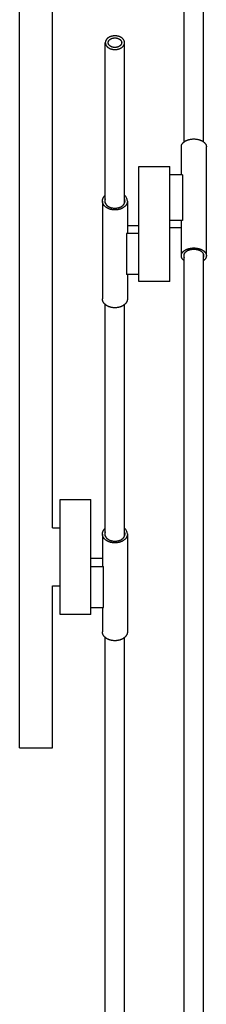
# Model space of a CAD drawing. Extents: x 0 to 2963, y 0 to 5708.
# Tile 2 of 8: x 2783 to 2880, y 837 to 1348. Entities that reach past the tile are written whole.
import ezdxf

# ---------------------------------------------------------------- set-up
doc = ezdxf.new("R2010")
doc.units = 0
doc.header["$MEASUREMENT"] = 0
doc.layers.add('MAKE2D$VISIBLE$LINES', color=178, linetype='CONTINUOUS')

msp = doc.modelspace()

# ---------------------------------------------------------------- linework, layer by layer
at = {"layer": 'MAKE2D$VISIBLE$LINES'}
for p, q in [((2783.35, 970.16), (2783.35, 1530.16)), ((2800.35, 1084.16), (2800.35, 1530.16)), ((2868.85, 1284.41), (2868.85, 1494.89)), ((2878.85, 1284.41), (2878.85, 1494.89)), ((2827.85, 1252.56), (2827.85, 1335.71)), ((2837.85, 1252.56), (2837.85, 1335.71)), ((2867.35, 1267.21), (2867.35, 1281.83)), ((2880.35, 1225.42), (2880.35, 1281.83)), ((2845.35, 1271.61), (2861.35, 1271.61)), ((2845.35, 1262.8), (2845.35, 1271.61)), ((2861.35, 1262.8), (2861.35, 1271.61)), ((2867.87, 1267.21), (2861.35, 1267.21)), ((2867.87, 1267.21), (2867.87, 1243.67)), ((2845.35, 1212.01), (2845.35, 1262.8)), ((2861.35, 1212.01), (2861.35, 1262.8)), ((2826.35, 1253.59), (2826.35, 1202.96)), ((2839.35, 1253.59), (2839.35, 1236.77)), ((2839.35, 1241.02), (2845.35, 1241.02)), ((2867.87, 1243.67), (2861.35, 1243.67)), ((2867.35, 1225.42), (2867.35, 1243.67)), ((2838.83, 1236.77), (2838.83, 1215.63)), ((2845.35, 1236.77), (2838.83, 1236.77)), ((2861.35, 1239.95), (2867.35, 1239.95)), ((2868.85, 246.61), (2868.85, 1226.32)), ((2878.85, 244.95), (2878.85, 1226.32)), ((2845.35, 1215.63), (2838.83, 1215.63)), ((2839.35, 1215.63), (2839.35, 1202.96)), ((2861.35, 1212.01), (2845.35, 1212.01)), ((2827.85, 1079.91), (2827.85, 1200.01)), ((2837.85, 1079.91), (2837.85, 1200.01)), ((2804.35, 1098.96), (2820.35, 1098.96)), ((2804.35, 1090.16), (2804.35, 1098.96)), ((2820.35, 1090.16), (2820.35, 1098.96)), ((2804.35, 1039.36), (2804.35, 1090.16)), ((2820.35, 1039.36), (2820.35, 1090.16)), ((2800.35, 1084.16), (2804.35, 1084.16)), ((2826.35, 1080.95), (2826.35, 1064.12)), ((2839.35, 1080.95), (2839.35, 1030.31)), ((2826.35, 1068.38), (2820.35, 1068.38)), ((2820.35, 1064.12), (2826.87, 1064.12)), ((2826.87, 1042.98), (2826.87, 1064.12)), ((2800.35, 970.16), (2800.35, 1054.16)), ((2800.35, 1054.16), (2804.35, 1054.16)), ((2820.35, 1042.98), (2826.87, 1042.98)), ((2826.35, 1042.98), (2826.35, 1030.31)), ((2820.35, 1039.36), (2804.35, 1039.36)), ((2827.85, 271.46), (2827.85, 1027.37)), ((2837.85, 271.46), (2837.85, 1027.37)), ((2783.35, 970.16), (2800.35, 970.16))]:
    msp.add_line(p, q, dxfattribs=at)
for points in [[(2832.85, 1332.24), (2833.07, 1332.24), (2833.3, 1332.25), (2833.53, 1332.27), (2833.76, 1332.3), (2833.99, 1332.33), (2834.11, 1332.35), (2834.22, 1332.38), (2834.34, 1332.4), (2834.46, 1332.43), (2834.57, 1332.46), (2834.69, 1332.49), (2834.8, 1332.52), (2834.92, 1332.56), (2835.03, 1332.59), (2835.14, 1332.63), (2835.25, 1332.68), (2835.37, 1332.72), (2835.47, 1332.77), (2835.58, 1332.82), (2835.69, 1332.87), (2835.79, 1332.92), (2835.9, 1332.98), (2836, 1333.03), (2836.1, 1333.09), (2836.19, 1333.15), (2836.29, 1333.21), (2836.38, 1333.28), (2836.47, 1333.34), (2836.56, 1333.41), (2836.65, 1333.48), (2836.73, 1333.55), (2836.81, 1333.62), (2836.89, 1333.69), (2836.96, 1333.77), (2837.03, 1333.84), (2837.1, 1333.92), (2837.17, 1334), (2837.23, 1334.08), (2837.29, 1334.16), (2837.34, 1334.24), (2837.4, 1334.32), (2837.45, 1334.4), (2837.5, 1334.48), (2837.54, 1334.56), (2837.58, 1334.64), (2837.62, 1334.73), (2837.65, 1334.81), (2837.69, 1334.89), (2837.71, 1334.98), (2837.74, 1335.06), (2837.76, 1335.14), (2837.78, 1335.22), (2837.8, 1335.3), (2837.81, 1335.39), (2837.83, 1335.47), (2837.84, 1335.55), (2837.84, 1335.63), (2837.85, 1335.71), (2837.85, 1335.79), (2837.85, 1335.86), (2837.84, 1335.94), (2837.84, 1336.02), (2837.83, 1336.1), (2837.81, 1336.19), (2837.8, 1336.27), (2837.78, 1336.35), (2837.76, 1336.43), (2837.74, 1336.51), (2837.71, 1336.6), (2837.69, 1336.68), (2837.65, 1336.76), (2837.62, 1336.85), (2837.58, 1336.93), (2837.54, 1337.01), (2837.5, 1337.09), (2837.45, 1337.17), (2837.4, 1337.25), (2837.34, 1337.34), (2837.29, 1337.42), (2837.23, 1337.49), (2837.17, 1337.57), (2837.1, 1337.65), (2837.03, 1337.73), (2836.96, 1337.8), (2836.89, 1337.88), (2836.81, 1337.95), (2836.73, 1338.02), (2836.65, 1338.09), (2836.56, 1338.16), (2836.47, 1338.23), (2836.38, 1338.29), (2836.29, 1338.36), (2836.19, 1338.42), (2836.1, 1338.48), (2836, 1338.54), (2835.9, 1338.6), (2835.79, 1338.65), (2835.69, 1338.7), (2835.58, 1338.76), (2835.47, 1338.8), (2835.37, 1338.85), (2835.25, 1338.9), (2835.14, 1338.94), (2835.03, 1338.98), (2834.92, 1339.02), (2834.8, 1339.05), (2834.69, 1339.08), (2834.57, 1339.12), (2834.46, 1339.15), (2834.34, 1339.17), (2834.22, 1339.2), (2834.11, 1339.22), (2833.99, 1339.24), (2833.76, 1339.27), (2833.53, 1339.3), (2833.3, 1339.32), (2833.07, 1339.33), (2832.85, 1339.33), (2832.62, 1339.33), (2832.4, 1339.32), (2832.17, 1339.3), (2831.94, 1339.27), (2831.7, 1339.24), (2831.59, 1339.22), (2831.47, 1339.2), (2831.35, 1339.17), (2831.24, 1339.15), (2831.12, 1339.12), (2831.01, 1339.08), (2830.89, 1339.05), (2830.78, 1339.02), (2830.66, 1338.98), (2830.55, 1338.94), (2830.44, 1338.9), (2830.33, 1338.85), (2830.22, 1338.8), (2830.11, 1338.76), (2830, 1338.7), (2829.9, 1338.65), (2829.8, 1338.6), (2829.7, 1338.54), (2829.6, 1338.48), (2829.5, 1338.42), (2829.4, 1338.36), (2829.31, 1338.29), (2829.22, 1338.23), (2829.13, 1338.16), (2829.05, 1338.09), (2828.96, 1338.02), (2828.88, 1337.95), (2828.81, 1337.88), (2828.73, 1337.8), (2828.66, 1337.73), (2828.59, 1337.65), (2828.53, 1337.57), (2828.46, 1337.49), (2828.41, 1337.42), (2828.35, 1337.34), (2828.3, 1337.25), (2828.24, 1337.17), (2828.2, 1337.09), (2828.15, 1337.01), (2828.11, 1336.93), (2828.07, 1336.85), (2828.04, 1336.76), (2828.01, 1336.68), (2827.98, 1336.6), (2827.95, 1336.51), (2827.93, 1336.43), (2827.91, 1336.35), (2827.89, 1336.27), (2827.88, 1336.19), (2827.87, 1336.1), (2827.86, 1336.02), (2827.85, 1335.94), (2827.85, 1335.86), (2827.85, 1335.79), (2827.85, 1335.71), (2827.85, 1335.63), (2827.86, 1335.55), (2827.87, 1335.47), (2827.88, 1335.39), (2827.89, 1335.3), (2827.91, 1335.22), (2827.93, 1335.14), (2827.95, 1335.06), (2827.98, 1334.98), (2828.01, 1334.89), (2828.04, 1334.81), (2828.07, 1334.73), (2828.11, 1334.64), (2828.15, 1334.56), (2828.2, 1334.48), (2828.24, 1334.4), (2828.3, 1334.32), (2828.35, 1334.24), (2828.41, 1334.16), (2828.46, 1334.08), (2828.53, 1334), (2828.59, 1333.92), (2828.66, 1333.84), (2828.73, 1333.77), (2828.81, 1333.69), (2828.88, 1333.62), (2828.96, 1333.55), (2829.05, 1333.48), (2829.13, 1333.41), (2829.22, 1333.34), (2829.31, 1333.28), (2829.4, 1333.21), (2829.5, 1333.15), (2829.6, 1333.09), (2829.7, 1333.03), (2829.8, 1332.98), (2829.9, 1332.92), (2830, 1332.87), (2830.11, 1332.82), (2830.22, 1332.77), (2830.33, 1332.72), (2830.44, 1332.68), (2830.55, 1332.63), (2830.66, 1332.59), (2830.78, 1332.56), (2830.89, 1332.52), (2831.01, 1332.49), (2831.12, 1332.46), (2831.24, 1332.43), (2831.35, 1332.4), (2831.47, 1332.38), (2831.59, 1332.35), (2831.7, 1332.33), (2831.94, 1332.3), (2832.17, 1332.27), (2832.4, 1332.25), (2832.62, 1332.24)], [(2832.85, 1333.3), (2832.69, 1333.31), (2832.53, 1333.31), (2832.37, 1333.33), (2832.21, 1333.34), (2832.05, 1333.37), (2831.97, 1333.38), (2831.88, 1333.4), (2831.8, 1333.42), (2831.72, 1333.43), (2831.64, 1333.46), (2831.56, 1333.48), (2831.48, 1333.5), (2831.4, 1333.53), (2831.32, 1333.55), (2831.24, 1333.58), (2831.16, 1333.61), (2831.08, 1333.64), (2831.01, 1333.67), (2830.93, 1333.71), (2830.86, 1333.74), (2830.78, 1333.78), (2830.71, 1333.82), (2830.64, 1333.86), (2830.57, 1333.9), (2830.5, 1333.94), (2830.44, 1333.99), (2830.37, 1334.03), (2830.31, 1334.08), (2830.25, 1334.12), (2830.19, 1334.17), (2830.13, 1334.22), (2830.07, 1334.27), (2830.02, 1334.32), (2829.97, 1334.37), (2829.92, 1334.43), (2829.87, 1334.48), (2829.82, 1334.54), (2829.78, 1334.59), (2829.74, 1334.65), (2829.7, 1334.7), (2829.66, 1334.76), (2829.63, 1334.81), (2829.59, 1334.87), (2829.56, 1334.93), (2829.53, 1334.99), (2829.51, 1335.04), (2829.48, 1335.1), (2829.46, 1335.16), (2829.44, 1335.22), (2829.42, 1335.28), (2829.41, 1335.33), (2829.39, 1335.39), (2829.38, 1335.45), (2829.37, 1335.51), (2829.36, 1335.56), (2829.35, 1335.62), (2829.35, 1335.68), (2829.35, 1335.73), (2829.35, 1335.79), (2829.35, 1335.84), (2829.35, 1335.9), (2829.35, 1335.95), (2829.36, 1336.01), (2829.37, 1336.07), (2829.38, 1336.12), (2829.39, 1336.18), (2829.41, 1336.24), (2829.42, 1336.3), (2829.44, 1336.35), (2829.46, 1336.41), (2829.48, 1336.47), (2829.51, 1336.53), (2829.53, 1336.59), (2829.56, 1336.64), (2829.59, 1336.7), (2829.63, 1336.76), (2829.66, 1336.81), (2829.7, 1336.87), (2829.74, 1336.93), (2829.78, 1336.98), (2829.82, 1337.04), (2829.87, 1337.09), (2829.92, 1337.15), (2829.97, 1337.2), (2830.02, 1337.25), (2830.07, 1337.3), (2830.13, 1337.35), (2830.19, 1337.4), (2830.25, 1337.45), (2830.31, 1337.5), (2830.37, 1337.54), (2830.44, 1337.59), (2830.5, 1337.63), (2830.57, 1337.67), (2830.64, 1337.71), (2830.71, 1337.75), (2830.78, 1337.79), (2830.86, 1337.83), (2830.93, 1337.86), (2831.01, 1337.9), (2831.08, 1337.93), (2831.16, 1337.96), (2831.24, 1337.99), (2831.32, 1338.02), (2831.4, 1338.05), (2831.48, 1338.07), (2831.56, 1338.1), (2831.64, 1338.12), (2831.72, 1338.14), (2831.8, 1338.16), (2831.88, 1338.17), (2831.97, 1338.19), (2832.05, 1338.2), (2832.21, 1338.23), (2832.37, 1338.25), (2832.53, 1338.26), (2832.69, 1338.27), (2832.85, 1338.27), (2833, 1338.27), (2833.16, 1338.26), (2833.32, 1338.25), (2833.48, 1338.23), (2833.65, 1338.2), (2833.73, 1338.19), (2833.81, 1338.17), (2833.89, 1338.16), (2833.97, 1338.14), (2834.05, 1338.12), (2834.14, 1338.1), (2834.22, 1338.07), (2834.3, 1338.05), (2834.38, 1338.02), (2834.45, 1337.99), (2834.53, 1337.96), (2834.61, 1337.93), (2834.69, 1337.9), (2834.76, 1337.86), (2834.84, 1337.83), (2834.91, 1337.79), (2834.98, 1337.75), (2835.05, 1337.71), (2835.12, 1337.67), (2835.19, 1337.63), (2835.26, 1337.59), (2835.32, 1337.54), (2835.38, 1337.5), (2835.45, 1337.45), (2835.51, 1337.4), (2835.56, 1337.35), (2835.62, 1337.3), (2835.67, 1337.25), (2835.73, 1337.2), (2835.78, 1337.15), (2835.82, 1337.09), (2835.87, 1337.04), (2835.91, 1336.98), (2835.96, 1336.93), (2836, 1336.87), (2836.03, 1336.81), (2836.07, 1336.76), (2836.1, 1336.7), (2836.13, 1336.64), (2836.16, 1336.59), (2836.19, 1336.53), (2836.21, 1336.47), (2836.23, 1336.41), (2836.25, 1336.35), (2836.27, 1336.3), (2836.29, 1336.24), (2836.3, 1336.18), (2836.31, 1336.12), (2836.32, 1336.07), (2836.33, 1336.01), (2836.34, 1335.95), (2836.34, 1335.9), (2836.35, 1335.84), (2836.35, 1335.79), (2836.35, 1335.73), (2836.34, 1335.68), (2836.34, 1335.62), (2836.33, 1335.56), (2836.32, 1335.51), (2836.31, 1335.45), (2836.3, 1335.39), (2836.29, 1335.33), (2836.27, 1335.28), (2836.25, 1335.22), (2836.23, 1335.16), (2836.21, 1335.1), (2836.19, 1335.04), (2836.16, 1334.99), (2836.13, 1334.93), (2836.1, 1334.87), (2836.07, 1334.81), (2836.03, 1334.76), (2836, 1334.7), (2835.96, 1334.65), (2835.91, 1334.59), (2835.87, 1334.54), (2835.82, 1334.48), (2835.78, 1334.43), (2835.73, 1334.37), (2835.67, 1334.32), (2835.62, 1334.27), (2835.56, 1334.22), (2835.51, 1334.17), (2835.45, 1334.12), (2835.38, 1334.08), (2835.32, 1334.03), (2835.26, 1333.99), (2835.19, 1333.94), (2835.12, 1333.9), (2835.05, 1333.86), (2834.98, 1333.82), (2834.91, 1333.78), (2834.84, 1333.74), (2834.76, 1333.71), (2834.69, 1333.67), (2834.61, 1333.64), (2834.53, 1333.61), (2834.45, 1333.58), (2834.38, 1333.55), (2834.3, 1333.53), (2834.22, 1333.5), (2834.14, 1333.48), (2834.05, 1333.46), (2833.97, 1333.43), (2833.89, 1333.42), (2833.81, 1333.4), (2833.73, 1333.38), (2833.65, 1333.37), (2833.48, 1333.34), (2833.32, 1333.33), (2833.16, 1333.31), (2833, 1333.31)]]:
    msp.add_lwpolyline(points, close=True, dxfattribs=at)
for points in [[(2867.35, 1281.83), (2867.35, 1281.88), (2867.35, 1281.92), (2867.35, 1281.97), (2867.35, 1282.01), (2867.36, 1282.06), (2867.36, 1282.1), (2867.37, 1282.15), (2867.37, 1282.19), (2867.38, 1282.24), (2867.39, 1282.29), (2867.4, 1282.33), (2867.41, 1282.38), (2867.42, 1282.43), (2867.43, 1282.47), (2867.44, 1282.52), (2867.46, 1282.57), (2867.47, 1282.61), (2867.49, 1282.66), (2867.5, 1282.71), (2867.52, 1282.75), (2867.54, 1282.8), (2867.56, 1282.85), (2867.58, 1282.89), (2867.6, 1282.94), (2867.64, 1283.04), (2867.69, 1283.13), (2867.75, 1283.22), (2867.8, 1283.32), (2867.86, 1283.41), (2867.93, 1283.5), (2868, 1283.59), (2868.07, 1283.68), (2868.15, 1283.77), (2868.23, 1283.86), (2868.32, 1283.95), (2868.41, 1284.04), (2868.5, 1284.12), (2868.6, 1284.21), (2868.7, 1284.29), (2868.8, 1284.37), (2868.91, 1284.45), (2869.02, 1284.53), (2869.13, 1284.61), (2869.25, 1284.68), (2869.37, 1284.75), (2869.49, 1284.83), (2869.62, 1284.89), (2869.75, 1284.96), (2869.88, 1285.03), (2870.02, 1285.09), (2870.15, 1285.15), (2870.29, 1285.21), (2870.43, 1285.26), (2870.57, 1285.31), (2870.72, 1285.36), (2870.86, 1285.41), (2871.01, 1285.46), (2871.16, 1285.5), (2871.45, 1285.58), (2871.76, 1285.65), (2872.06, 1285.71), (2872.36, 1285.76), (2872.66, 1285.79), (2872.96, 1285.82), (2873.26, 1285.85), (2873.56, 1285.86), (2873.85, 1285.86)], [(2873.85, 1285.86), (2874.14, 1285.86), (2874.43, 1285.85), (2874.73, 1285.82), (2875.03, 1285.79), (2875.33, 1285.76), (2875.64, 1285.71), (2875.94, 1285.65), (2876.24, 1285.58), (2876.54, 1285.5), (2876.69, 1285.46), (2876.83, 1285.41), (2876.98, 1285.36), (2877.12, 1285.31), (2877.26, 1285.26), (2877.4, 1285.21), (2877.54, 1285.15), (2877.68, 1285.09), (2877.81, 1285.03), (2877.94, 1284.96), (2878.07, 1284.89), (2878.2, 1284.83), (2878.32, 1284.75), (2878.44, 1284.68), (2878.56, 1284.61), (2878.67, 1284.53), (2878.79, 1284.45), (2878.89, 1284.37), (2879, 1284.29), (2879.1, 1284.21), (2879.19, 1284.12), (2879.29, 1284.04), (2879.38, 1283.95), (2879.46, 1283.86), (2879.54, 1283.77), (2879.62, 1283.68), (2879.69, 1283.59), (2879.76, 1283.5), (2879.83, 1283.41), (2879.89, 1283.32), (2879.95, 1283.22), (2880, 1283.13), (2880.05, 1283.04), (2880.1, 1282.94), (2880.12, 1282.89), (2880.14, 1282.85), (2880.16, 1282.8), (2880.17, 1282.75), (2880.19, 1282.71), (2880.21, 1282.66), (2880.22, 1282.61), (2880.24, 1282.57), (2880.25, 1282.52), (2880.26, 1282.47), (2880.28, 1282.43), (2880.29, 1282.38), (2880.3, 1282.33), (2880.31, 1282.29), (2880.31, 1282.24), (2880.32, 1282.19), (2880.33, 1282.15), (2880.33, 1282.1), (2880.34, 1282.06), (2880.34, 1282.01), (2880.34, 1281.97), (2880.35, 1281.92), (2880.35, 1281.88), (2880.35, 1281.83)], [(2839.35, 1253.69), (2839.35, 1253.59), (2839.34, 1253.49), (2839.33, 1253.38), (2839.32, 1253.28), (2839.31, 1253.17), (2839.29, 1253.07), (2839.26, 1252.96), (2839.24, 1252.85), (2839.21, 1252.75), (2839.17, 1252.64), (2839.14, 1252.53), (2839.1, 1252.42), (2839.05, 1252.32), (2839, 1252.21), (2838.95, 1252.1), (2838.89, 1251.99), (2838.83, 1251.89), (2838.76, 1251.78), (2838.69, 1251.68), (2838.62, 1251.57), (2838.54, 1251.47), (2838.46, 1251.37), (2838.38, 1251.27), (2838.29, 1251.17), (2838.19, 1251.07), (2838.1, 1250.97), (2838, 1250.88), (2837.89, 1250.79), (2837.79, 1250.69), (2837.67, 1250.6), (2837.56, 1250.52), (2837.44, 1250.43), (2837.32, 1250.35), (2837.2, 1250.27), (2837.07, 1250.19), (2836.94, 1250.11), (2836.81, 1250.04), (2836.68, 1249.97), (2836.54, 1249.9), (2836.4, 1249.83), (2836.26, 1249.77), (2836.12, 1249.71), (2835.98, 1249.65), (2835.83, 1249.6), (2835.69, 1249.54), (2835.54, 1249.49), (2835.39, 1249.45), (2835.24, 1249.4), (2835.09, 1249.36), (2834.94, 1249.33), (2834.79, 1249.29), (2834.64, 1249.26), (2834.48, 1249.23), (2834.33, 1249.2), (2834.03, 1249.16), (2833.73, 1249.12), (2833.43, 1249.1), (2833.14, 1249.09), (2832.85, 1249.08), (2832.56, 1249.09), (2832.26, 1249.1), (2831.96, 1249.12), (2831.66, 1249.16), (2831.36, 1249.2), (2831.21, 1249.23), (2831.06, 1249.26), (2830.91, 1249.29), (2830.76, 1249.33), (2830.6, 1249.36), (2830.45, 1249.4), (2830.3, 1249.45), (2830.16, 1249.49), (2830.01, 1249.54), (2829.86, 1249.6), (2829.72, 1249.65), (2829.57, 1249.71), (2829.43, 1249.77), (2829.29, 1249.83), (2829.15, 1249.9), (2829.02, 1249.97), (2828.88, 1250.04), (2828.75, 1250.11), (2828.62, 1250.19), (2828.49, 1250.27), (2828.37, 1250.35), (2828.25, 1250.43), (2828.13, 1250.52), (2828.02, 1250.6), (2827.91, 1250.69), (2827.8, 1250.79), (2827.7, 1250.88), (2827.6, 1250.97), (2827.5, 1251.07), (2827.41, 1251.17), (2827.32, 1251.27), (2827.23, 1251.37), (2827.15, 1251.47), (2827.07, 1251.57), (2827, 1251.68), (2826.93, 1251.78), (2826.86, 1251.89), (2826.8, 1251.99), (2826.75, 1252.1), (2826.69, 1252.21), (2826.64, 1252.32), (2826.6, 1252.42), (2826.56, 1252.53), (2826.52, 1252.64), (2826.49, 1252.75), (2826.46, 1252.85), (2826.43, 1252.96), (2826.41, 1253.07), (2826.39, 1253.17), (2826.37, 1253.28), (2826.36, 1253.38), (2826.35, 1253.49), (2826.35, 1253.59), (2826.35, 1253.69), (2826.35, 1253.78), (2826.35, 1253.88), (2826.36, 1253.97), (2826.37, 1254.06), (2826.38, 1254.15), (2826.39, 1254.25), (2826.41, 1254.34), (2826.43, 1254.44), (2826.46, 1254.53), (2826.48, 1254.63), (2826.51, 1254.72), (2826.54, 1254.82), (2826.58, 1254.91), (2826.62, 1255.01), (2826.66, 1255.1), (2826.7, 1255.2), (2826.75, 1255.29), (2826.8, 1255.39), (2826.86, 1255.48), (2826.91, 1255.58), (2826.98, 1255.67), (2827.04, 1255.76), (2827.11, 1255.86), (2827.18, 1255.95), (2827.25, 1256.04), (2827.33, 1256.13), (2827.41, 1256.22), (2827.49, 1256.3), (2827.57, 1256.39), (2827.66, 1256.47), (2827.75, 1256.56), (2827.85, 1256.64)], [(2827.85, 1254.83), (2827.82, 1254.76), (2827.79, 1254.69), (2827.76, 1254.63), (2827.74, 1254.56), (2827.72, 1254.49), (2827.7, 1254.42), (2827.68, 1254.35), (2827.66, 1254.27), (2827.65, 1254.2), (2827.63, 1254.13), (2827.62, 1254.06), (2827.61, 1253.98), (2827.61, 1253.91), (2827.6, 1253.84), (2827.6, 1253.77), (2827.6, 1253.69), (2827.6, 1253.61), (2827.6, 1253.53), (2827.61, 1253.44), (2827.62, 1253.36), (2827.63, 1253.27), (2827.65, 1253.19), (2827.66, 1253.1), (2827.68, 1253.01), (2827.71, 1252.93), (2827.74, 1252.84), (2827.77, 1252.75), (2827.8, 1252.67), (2827.84, 1252.58), (2827.88, 1252.49), (2827.92, 1252.41), (2827.97, 1252.32), (2828.01, 1252.24), (2828.07, 1252.15), (2828.12, 1252.07), (2828.18, 1251.98), (2828.25, 1251.9), (2828.31, 1251.82), (2828.38, 1251.73), (2828.45, 1251.65), (2828.53, 1251.57), (2828.61, 1251.5), (2828.69, 1251.42), (2828.77, 1251.34), (2828.86, 1251.27), (2828.95, 1251.2), (2829.04, 1251.13), (2829.13, 1251.06), (2829.23, 1250.99), (2829.33, 1250.93), (2829.43, 1250.86), (2829.54, 1250.8), (2829.64, 1250.74), (2829.75, 1250.68), (2829.86, 1250.63), (2829.97, 1250.57), (2830.09, 1250.52), (2830.2, 1250.47), (2830.32, 1250.43), (2830.44, 1250.38), (2830.55, 1250.34), (2830.67, 1250.3), (2830.79, 1250.26), (2830.91, 1250.23), (2831.04, 1250.2), (2831.16, 1250.17), (2831.28, 1250.14), (2831.4, 1250.11), (2831.52, 1250.09), (2831.65, 1250.07), (2831.89, 1250.03), (2832.13, 1250), (2832.37, 1249.98), (2832.61, 1249.97), (2832.85, 1249.97), (2833.08, 1249.97), (2833.32, 1249.98), (2833.56, 1250), (2833.8, 1250.03), (2834.05, 1250.07), (2834.17, 1250.09), (2834.29, 1250.11), (2834.41, 1250.14), (2834.54, 1250.17), (2834.66, 1250.2), (2834.78, 1250.23), (2834.9, 1250.26), (2835.02, 1250.3), (2835.14, 1250.34), (2835.26, 1250.38), (2835.38, 1250.43), (2835.49, 1250.47), (2835.61, 1250.52), (2835.72, 1250.57), (2835.83, 1250.63), (2835.94, 1250.68), (2836.05, 1250.74), (2836.16, 1250.8), (2836.26, 1250.86), (2836.36, 1250.93), (2836.46, 1250.99), (2836.56, 1251.06), (2836.65, 1251.13), (2836.75, 1251.2), (2836.84, 1251.27), (2836.92, 1251.34), (2837.01, 1251.42), (2837.09, 1251.5), (2837.17, 1251.57), (2837.24, 1251.65), (2837.31, 1251.73), (2837.38, 1251.82), (2837.45, 1251.9), (2837.51, 1251.98), (2837.57, 1252.07), (2837.63, 1252.15), (2837.68, 1252.24), (2837.73, 1252.32), (2837.77, 1252.41), (2837.82, 1252.49), (2837.86, 1252.58), (2837.89, 1252.67), (2837.93, 1252.75), (2837.96, 1252.84), (2837.98, 1252.93), (2838.01, 1253.01), (2838.03, 1253.1), (2838.05, 1253.19), (2838.06, 1253.27), (2838.08, 1253.36), (2838.08, 1253.44), (2838.09, 1253.53), (2838.1, 1253.61), (2838.1, 1253.69)], [(2868.85, 1222.76), (2868.75, 1222.83), (2868.66, 1222.9), (2868.57, 1222.98), (2868.49, 1223.05), (2868.41, 1223.13), (2868.33, 1223.21), (2868.25, 1223.28), (2868.18, 1223.36), (2868.11, 1223.44), (2868.04, 1223.52), (2867.98, 1223.6), (2867.91, 1223.69), (2867.86, 1223.77), (2867.8, 1223.85), (2867.75, 1223.93), (2867.7, 1224.02), (2867.66, 1224.1), (2867.62, 1224.18), (2867.58, 1224.27), (2867.54, 1224.35), (2867.51, 1224.43), (2867.48, 1224.52), (2867.46, 1224.6), (2867.43, 1224.68), (2867.41, 1224.77), (2867.39, 1224.85), (2867.38, 1224.93), (2867.37, 1225.01), (2867.36, 1225.09), (2867.35, 1225.17), (2867.35, 1225.25), (2867.35, 1225.33), (2867.35, 1225.38), (2867.35, 1225.42), (2867.35, 1225.47), (2867.35, 1225.51), (2867.36, 1225.56), (2867.36, 1225.6), (2867.37, 1225.65), (2867.37, 1225.69), (2867.38, 1225.74), (2867.39, 1225.79), (2867.4, 1225.83), (2867.41, 1225.88), (2867.42, 1225.93), (2867.43, 1225.97), (2867.44, 1226.02), (2867.46, 1226.07), (2867.47, 1226.11), (2867.49, 1226.16), (2867.5, 1226.21), (2867.52, 1226.25), (2867.54, 1226.3), (2867.56, 1226.35), (2867.58, 1226.39), (2867.6, 1226.44), (2867.64, 1226.54), (2867.69, 1226.63), (2867.75, 1226.72), (2867.8, 1226.82), (2867.86, 1226.91), (2867.93, 1227), (2868, 1227.09), (2868.07, 1227.18), (2868.15, 1227.27), (2868.23, 1227.36), (2868.32, 1227.45), (2868.41, 1227.54), (2868.5, 1227.62), (2868.6, 1227.71), (2868.7, 1227.79), (2868.8, 1227.87), (2868.91, 1227.95), (2869.02, 1228.03), (2869.13, 1228.11), (2869.25, 1228.18), (2869.37, 1228.25), (2869.49, 1228.33), (2869.62, 1228.39), (2869.75, 1228.46), (2869.88, 1228.52), (2870.02, 1228.59), (2870.15, 1228.65), (2870.29, 1228.7), (2870.43, 1228.76), (2870.57, 1228.81), (2870.72, 1228.86), (2870.86, 1228.91), (2871.01, 1228.96), (2871.16, 1229), (2871.45, 1229.08), (2871.76, 1229.15), (2872.06, 1229.21), (2872.36, 1229.25), (2872.66, 1229.29), (2872.96, 1229.32), (2873.26, 1229.35), (2873.56, 1229.36), (2873.85, 1229.36)], [(2873.85, 1228.59), (2873.61, 1228.58), (2873.37, 1228.57), (2873.13, 1228.56), (2872.89, 1228.53), (2872.65, 1228.5), (2872.4, 1228.46), (2872.16, 1228.41), (2871.91, 1228.36), (2871.67, 1228.29), (2871.55, 1228.26), (2871.44, 1228.22), (2871.32, 1228.18), (2871.2, 1228.14), (2871.09, 1228.1), (2870.97, 1228.06), (2870.86, 1228.01), (2870.75, 1227.96), (2870.64, 1227.91), (2870.54, 1227.86), (2870.43, 1227.81), (2870.33, 1227.75), (2870.23, 1227.69), (2870.13, 1227.63), (2870.04, 1227.57), (2869.95, 1227.51), (2869.86, 1227.45), (2869.77, 1227.38), (2869.69, 1227.32), (2869.61, 1227.25), (2869.53, 1227.18), (2869.45, 1227.11), (2869.38, 1227.04), (2869.31, 1226.97), (2869.25, 1226.9), (2869.18, 1226.83), (2869.12, 1226.75), (2869.07, 1226.68), (2869.01, 1226.61), (2868.97, 1226.53), (2868.92, 1226.46), (2868.88, 1226.38), (2868.84, 1226.3), (2868.8, 1226.23), (2868.78, 1226.19), (2868.77, 1226.15), (2868.75, 1226.11), (2868.74, 1226.08), (2868.72, 1226.04), (2868.71, 1226), (2868.7, 1225.96), (2868.68, 1225.92), (2868.67, 1225.89), (2868.66, 1225.85), (2868.65, 1225.81), (2868.65, 1225.77), (2868.64, 1225.74), (2868.63, 1225.7), (2868.62, 1225.66), (2868.62, 1225.62), (2868.61, 1225.59), (2868.61, 1225.55), (2868.6, 1225.51), (2868.6, 1225.48), (2868.6, 1225.44), (2868.6, 1225.4), (2868.6, 1225.37), (2868.6, 1225.33), (2868.6, 1225.27), (2868.6, 1225.21), (2868.6, 1225.15), (2868.61, 1225.09), (2868.62, 1225.03), (2868.63, 1224.97), (2868.64, 1224.91), (2868.66, 1224.84), (2868.67, 1224.78), (2868.69, 1224.72), (2868.71, 1224.66), (2868.73, 1224.59), (2868.76, 1224.53), (2868.79, 1224.47), (2868.82, 1224.4), (2868.85, 1224.34)], [(2873.85, 1229.36), (2874.14, 1229.36), (2874.43, 1229.35), (2874.73, 1229.32), (2875.03, 1229.29), (2875.33, 1229.25), (2875.64, 1229.21), (2875.94, 1229.15), (2876.24, 1229.08), (2876.54, 1229), (2876.69, 1228.96), (2876.83, 1228.91), (2876.98, 1228.86), (2877.12, 1228.81), (2877.26, 1228.76), (2877.4, 1228.7), (2877.54, 1228.65), (2877.68, 1228.59), (2877.81, 1228.52), (2877.94, 1228.46), (2878.07, 1228.39), (2878.2, 1228.33), (2878.32, 1228.25), (2878.44, 1228.18), (2878.56, 1228.11), (2878.67, 1228.03), (2878.79, 1227.95), (2878.89, 1227.87), (2879, 1227.79), (2879.1, 1227.71), (2879.19, 1227.62), (2879.29, 1227.54), (2879.38, 1227.45), (2879.46, 1227.36), (2879.54, 1227.27), (2879.62, 1227.18), (2879.69, 1227.09), (2879.76, 1227), (2879.83, 1226.91), (2879.89, 1226.82), (2879.95, 1226.72), (2880, 1226.63), (2880.05, 1226.54), (2880.1, 1226.44), (2880.12, 1226.39), (2880.14, 1226.35), (2880.16, 1226.3), (2880.17, 1226.25), (2880.19, 1226.21), (2880.21, 1226.16), (2880.22, 1226.11), (2880.24, 1226.07), (2880.25, 1226.02), (2880.26, 1225.97), (2880.28, 1225.93), (2880.29, 1225.88), (2880.3, 1225.83), (2880.31, 1225.79), (2880.31, 1225.74), (2880.32, 1225.69), (2880.33, 1225.65), (2880.33, 1225.6), (2880.34, 1225.56), (2880.34, 1225.51), (2880.34, 1225.47), (2880.35, 1225.42), (2880.35, 1225.38), (2880.35, 1225.33), (2880.35, 1225.25), (2880.34, 1225.17), (2880.34, 1225.09), (2880.33, 1225.01), (2880.31, 1224.93), (2880.3, 1224.85), (2880.28, 1224.77), (2880.26, 1224.68), (2880.24, 1224.6), (2880.21, 1224.52), (2880.18, 1224.43), (2880.15, 1224.35), (2880.11, 1224.27), (2880.08, 1224.18), (2880.03, 1224.1), (2879.99, 1224.02), (2879.94, 1223.93), (2879.89, 1223.85), (2879.84, 1223.77), (2879.78, 1223.69), (2879.72, 1223.6), (2879.65, 1223.52), (2879.59, 1223.44), (2879.52, 1223.36), (2879.44, 1223.28), (2879.37, 1223.21), (2879.29, 1223.13), (2879.21, 1223.05), (2879.12, 1222.98), (2879.03, 1222.9), (2878.94, 1222.83), (2878.85, 1222.76)], [(2878.85, 1224.34), (2878.88, 1224.4), (2878.91, 1224.47), (2878.93, 1224.53), (2878.96, 1224.59), (2878.98, 1224.66), (2879, 1224.72), (2879.02, 1224.78), (2879.04, 1224.84), (2879.05, 1224.91), (2879.06, 1224.97), (2879.07, 1225.03), (2879.08, 1225.09), (2879.09, 1225.15), (2879.09, 1225.21), (2879.1, 1225.27), (2879.1, 1225.33), (2879.1, 1225.37), (2879.1, 1225.4), (2879.09, 1225.44), (2879.09, 1225.48), (2879.09, 1225.51), (2879.08, 1225.55), (2879.08, 1225.59), (2879.08, 1225.62), (2879.07, 1225.66), (2879.06, 1225.7), (2879.06, 1225.74), (2879.05, 1225.77), (2879.04, 1225.81), (2879.03, 1225.85), (2879.02, 1225.89), (2879.01, 1225.92), (2879, 1225.96), (2878.98, 1226), (2878.97, 1226.04), (2878.96, 1226.08), (2878.94, 1226.11), (2878.93, 1226.15), (2878.91, 1226.19), (2878.89, 1226.23), (2878.86, 1226.3), (2878.82, 1226.38), (2878.77, 1226.46), (2878.73, 1226.53), (2878.68, 1226.61), (2878.63, 1226.68), (2878.57, 1226.75), (2878.51, 1226.83), (2878.45, 1226.9), (2878.38, 1226.97), (2878.31, 1227.04), (2878.24, 1227.11), (2878.17, 1227.18), (2878.09, 1227.25), (2878.01, 1227.32), (2877.92, 1227.38), (2877.84, 1227.45), (2877.75, 1227.51), (2877.65, 1227.57), (2877.56, 1227.63), (2877.46, 1227.69), (2877.36, 1227.75), (2877.26, 1227.81), (2877.16, 1227.86), (2877.05, 1227.91), (2876.94, 1227.96), (2876.83, 1228.01), (2876.72, 1228.06), (2876.61, 1228.1), (2876.49, 1228.14), (2876.38, 1228.18), (2876.26, 1228.22), (2876.14, 1228.26), (2876.02, 1228.29), (2875.78, 1228.36), (2875.54, 1228.41), (2875.29, 1228.46), (2875.05, 1228.5), (2874.8, 1228.53), (2874.56, 1228.56), (2874.32, 1228.57), (2874.08, 1228.58), (2873.85, 1228.59)], [(2839.35, 1202.96), (2839.35, 1202.85), (2839.34, 1202.75), (2839.33, 1202.65), (2839.32, 1202.54), (2839.31, 1202.44), (2839.29, 1202.33), (2839.26, 1202.22), (2839.24, 1202.12), (2839.21, 1202.01), (2839.17, 1201.9), (2839.14, 1201.8), (2839.1, 1201.69), (2839.05, 1201.58), (2839, 1201.47), (2838.95, 1201.37), (2838.89, 1201.26), (2838.83, 1201.15), (2838.76, 1201.05), (2838.69, 1200.94), (2838.62, 1200.84), (2838.54, 1200.74), (2838.46, 1200.63), (2838.38, 1200.53), (2838.29, 1200.43), (2838.19, 1200.33), (2838.1, 1200.24), (2838, 1200.14), (2837.89, 1200.05), (2837.79, 1199.96), (2837.67, 1199.87), (2837.56, 1199.78), (2837.44, 1199.7), (2837.32, 1199.61), (2837.2, 1199.53), (2837.07, 1199.45), (2836.94, 1199.38), (2836.81, 1199.3), (2836.68, 1199.23), (2836.54, 1199.16), (2836.4, 1199.1), (2836.26, 1199.03), (2836.12, 1198.97), (2835.98, 1198.91), (2835.83, 1198.86), (2835.69, 1198.81), (2835.54, 1198.76), (2835.39, 1198.71), (2835.24, 1198.67), (2835.09, 1198.63), (2834.94, 1198.59), (2834.79, 1198.55), (2834.64, 1198.52), (2834.48, 1198.49), (2834.33, 1198.47), (2834.03, 1198.42), (2833.73, 1198.39), (2833.43, 1198.36), (2833.14, 1198.35), (2832.85, 1198.34), (2832.56, 1198.35), (2832.26, 1198.36), (2831.96, 1198.39), (2831.66, 1198.42), (2831.36, 1198.47), (2831.21, 1198.49), (2831.06, 1198.52), (2830.91, 1198.55), (2830.76, 1198.59), (2830.6, 1198.63), (2830.45, 1198.67), (2830.3, 1198.71), (2830.16, 1198.76), (2830.01, 1198.81), (2829.86, 1198.86), (2829.72, 1198.91), (2829.57, 1198.97), (2829.43, 1199.03), (2829.29, 1199.1), (2829.15, 1199.16), (2829.02, 1199.23), (2828.88, 1199.3), (2828.75, 1199.38), (2828.62, 1199.45), (2828.49, 1199.53), (2828.37, 1199.61), (2828.25, 1199.7), (2828.13, 1199.78), (2828.02, 1199.87), (2827.91, 1199.96), (2827.8, 1200.05), (2827.7, 1200.14), (2827.6, 1200.24), (2827.5, 1200.33), (2827.41, 1200.43), (2827.32, 1200.53), (2827.23, 1200.63), (2827.15, 1200.74), (2827.07, 1200.84), (2827, 1200.94), (2826.93, 1201.05), (2826.86, 1201.15), (2826.8, 1201.26), (2826.75, 1201.37), (2826.69, 1201.47), (2826.64, 1201.58), (2826.6, 1201.69), (2826.56, 1201.8), (2826.52, 1201.9), (2826.49, 1202.01), (2826.46, 1202.12), (2826.43, 1202.22), (2826.41, 1202.33), (2826.39, 1202.44), (2826.37, 1202.54), (2826.36, 1202.65), (2826.35, 1202.75), (2826.35, 1202.85), (2826.35, 1202.96)], [(2839.35, 1081.05), (2839.35, 1080.95), (2839.34, 1080.84), (2839.33, 1080.74), (2839.32, 1080.63), (2839.31, 1080.53), (2839.29, 1080.42), (2839.26, 1080.32), (2839.24, 1080.21), (2839.21, 1080.1), (2839.17, 1080), (2839.14, 1079.89), (2839.1, 1079.78), (2839.05, 1079.67), (2839, 1079.57), (2838.95, 1079.46), (2838.89, 1079.35), (2838.83, 1079.25), (2838.76, 1079.14), (2838.69, 1079.03), (2838.62, 1078.93), (2838.54, 1078.83), (2838.46, 1078.73), (2838.38, 1078.62), (2838.29, 1078.53), (2838.19, 1078.43), (2838.1, 1078.33), (2838, 1078.24), (2837.89, 1078.14), (2837.79, 1078.05), (2837.67, 1077.96), (2837.56, 1077.87), (2837.44, 1077.79), (2837.32, 1077.7), (2837.2, 1077.62), (2837.07, 1077.54), (2836.94, 1077.47), (2836.81, 1077.39), (2836.68, 1077.32), (2836.54, 1077.25), (2836.4, 1077.19), (2836.26, 1077.13), (2836.12, 1077.07), (2835.98, 1077.01), (2835.83, 1076.95), (2835.69, 1076.9), (2835.54, 1076.85), (2835.39, 1076.8), (2835.24, 1076.76), (2835.09, 1076.72), (2834.94, 1076.68), (2834.79, 1076.65), (2834.64, 1076.62), (2834.48, 1076.59), (2834.33, 1076.56), (2834.03, 1076.51), (2833.73, 1076.48), (2833.43, 1076.46), (2833.14, 1076.44), (2832.85, 1076.44), (2832.56, 1076.44), (2832.26, 1076.46), (2831.96, 1076.48), (2831.66, 1076.51), (2831.36, 1076.56), (2831.21, 1076.59), (2831.06, 1076.62), (2830.91, 1076.65), (2830.76, 1076.68), (2830.6, 1076.72), (2830.45, 1076.76), (2830.3, 1076.8), (2830.16, 1076.85), (2830.01, 1076.9), (2829.86, 1076.95), (2829.72, 1077.01), (2829.57, 1077.07), (2829.43, 1077.13), (2829.29, 1077.19), (2829.15, 1077.25), (2829.02, 1077.32), (2828.88, 1077.39), (2828.75, 1077.47), (2828.62, 1077.54), (2828.49, 1077.62), (2828.37, 1077.7), (2828.25, 1077.79), (2828.13, 1077.87), (2828.02, 1077.96), (2827.91, 1078.05), (2827.8, 1078.14), (2827.7, 1078.24), (2827.6, 1078.33), (2827.5, 1078.43), (2827.41, 1078.53), (2827.32, 1078.62), (2827.23, 1078.73), (2827.15, 1078.83), (2827.07, 1078.93), (2827, 1079.03), (2826.93, 1079.14), (2826.86, 1079.25), (2826.8, 1079.35), (2826.75, 1079.46), (2826.69, 1079.57), (2826.64, 1079.67), (2826.6, 1079.78), (2826.56, 1079.89), (2826.52, 1080), (2826.49, 1080.1), (2826.46, 1080.21), (2826.43, 1080.32), (2826.41, 1080.42), (2826.39, 1080.53), (2826.37, 1080.63), (2826.36, 1080.74), (2826.35, 1080.84), (2826.35, 1080.95), (2826.35, 1081.05), (2826.35, 1081.14), (2826.35, 1081.23), (2826.36, 1081.32), (2826.37, 1081.42), (2826.38, 1081.51), (2826.39, 1081.6), (2826.41, 1081.7), (2826.43, 1081.79), (2826.46, 1081.89), (2826.48, 1081.98), (2826.51, 1082.08), (2826.54, 1082.17), (2826.58, 1082.27), (2826.62, 1082.37), (2826.66, 1082.46), (2826.7, 1082.56), (2826.75, 1082.65), (2826.8, 1082.75), (2826.86, 1082.84), (2826.91, 1082.93), (2826.98, 1083.03), (2827.04, 1083.12), (2827.11, 1083.21), (2827.18, 1083.3), (2827.25, 1083.39), (2827.33, 1083.48), (2827.41, 1083.57), (2827.49, 1083.66), (2827.57, 1083.75), (2827.66, 1083.83), (2827.75, 1083.91), (2827.85, 1084)], [(2827.85, 1082.18), (2827.82, 1082.12), (2827.79, 1082.05), (2827.76, 1081.98), (2827.74, 1081.91), (2827.72, 1081.84), (2827.7, 1081.77), (2827.68, 1081.7), (2827.66, 1081.63), (2827.65, 1081.56), (2827.63, 1081.49), (2827.62, 1081.41), (2827.61, 1081.34), (2827.61, 1081.27), (2827.6, 1081.19), (2827.6, 1081.12), (2827.6, 1081.05), (2827.6, 1080.97), (2827.6, 1080.88), (2827.61, 1080.8), (2827.62, 1080.71), (2827.63, 1080.63), (2827.65, 1080.54), (2827.66, 1080.46), (2827.68, 1080.37), (2827.71, 1080.28), (2827.74, 1080.2), (2827.77, 1080.11), (2827.8, 1080.02), (2827.84, 1079.94), (2827.88, 1079.85), (2827.92, 1079.76), (2827.97, 1079.68), (2828.01, 1079.59), (2828.07, 1079.51), (2828.12, 1079.42), (2828.18, 1079.34), (2828.25, 1079.26), (2828.31, 1079.17), (2828.38, 1079.09), (2828.45, 1079.01), (2828.53, 1078.93), (2828.61, 1078.85), (2828.69, 1078.78), (2828.77, 1078.7), (2828.86, 1078.63), (2828.95, 1078.55), (2829.04, 1078.48), (2829.13, 1078.42), (2829.23, 1078.35), (2829.33, 1078.28), (2829.43, 1078.22), (2829.54, 1078.16), (2829.64, 1078.1), (2829.75, 1078.04), (2829.86, 1077.98), (2829.97, 1077.93), (2830.09, 1077.88), (2830.2, 1077.83), (2830.32, 1077.78), (2830.44, 1077.74), (2830.55, 1077.7), (2830.67, 1077.66), (2830.79, 1077.62), (2830.91, 1077.59), (2831.04, 1077.55), (2831.16, 1077.52), (2831.28, 1077.49), (2831.4, 1077.47), (2831.52, 1077.44), (2831.65, 1077.42), (2831.89, 1077.39), (2832.13, 1077.36), (2832.37, 1077.34), (2832.61, 1077.33), (2832.85, 1077.32), (2833.08, 1077.33), (2833.32, 1077.34), (2833.56, 1077.36), (2833.8, 1077.39), (2834.05, 1077.42), (2834.17, 1077.44), (2834.29, 1077.47), (2834.41, 1077.49), (2834.54, 1077.52), (2834.66, 1077.55), (2834.78, 1077.59), (2834.9, 1077.62), (2835.02, 1077.66), (2835.14, 1077.7), (2835.26, 1077.74), (2835.38, 1077.78), (2835.49, 1077.83), (2835.61, 1077.88), (2835.72, 1077.93), (2835.83, 1077.98), (2835.94, 1078.04), (2836.05, 1078.1), (2836.16, 1078.16), (2836.26, 1078.22), (2836.36, 1078.28), (2836.46, 1078.35), (2836.56, 1078.42), (2836.65, 1078.48), (2836.75, 1078.55), (2836.84, 1078.63), (2836.92, 1078.7), (2837.01, 1078.78), (2837.09, 1078.85), (2837.17, 1078.93), (2837.24, 1079.01), (2837.31, 1079.09), (2837.38, 1079.17), (2837.45, 1079.26), (2837.51, 1079.34), (2837.57, 1079.42), (2837.63, 1079.51), (2837.68, 1079.59), (2837.73, 1079.68), (2837.77, 1079.76), (2837.82, 1079.85), (2837.86, 1079.94), (2837.89, 1080.02), (2837.93, 1080.11), (2837.96, 1080.2), (2837.98, 1080.28), (2838.01, 1080.37), (2838.03, 1080.46), (2838.05, 1080.54), (2838.06, 1080.63), (2838.08, 1080.71), (2838.08, 1080.8), (2838.09, 1080.88), (2838.1, 1080.97), (2838.1, 1081.05)], [(2839.35, 1030.31), (2839.35, 1030.21), (2839.34, 1030.11), (2839.33, 1030), (2839.32, 1029.9), (2839.31, 1029.79), (2839.29, 1029.69), (2839.26, 1029.58), (2839.24, 1029.47), (2839.21, 1029.37), (2839.17, 1029.26), (2839.14, 1029.15), (2839.1, 1029.04), (2839.05, 1028.94), (2839, 1028.83), (2838.95, 1028.72), (2838.89, 1028.62), (2838.83, 1028.51), (2838.76, 1028.4), (2838.69, 1028.3), (2838.62, 1028.19), (2838.54, 1028.09), (2838.46, 1027.99), (2838.38, 1027.89), (2838.29, 1027.79), (2838.19, 1027.69), (2838.1, 1027.59), (2838, 1027.5), (2837.89, 1027.41), (2837.79, 1027.31), (2837.67, 1027.23), (2837.56, 1027.14), (2837.44, 1027.05), (2837.32, 1026.97), (2837.2, 1026.89), (2837.07, 1026.81), (2836.94, 1026.73), (2836.81, 1026.66), (2836.68, 1026.59), (2836.54, 1026.52), (2836.4, 1026.45), (2836.26, 1026.39), (2836.12, 1026.33), (2835.98, 1026.27), (2835.83, 1026.22), (2835.69, 1026.16), (2835.54, 1026.11), (2835.39, 1026.07), (2835.24, 1026.02), (2835.09, 1025.98), (2834.94, 1025.95), (2834.79, 1025.91), (2834.64, 1025.88), (2834.48, 1025.85), (2834.33, 1025.82), (2834.03, 1025.78), (2833.73, 1025.74), (2833.43, 1025.72), (2833.14, 1025.71), (2832.85, 1025.7), (2832.56, 1025.71), (2832.26, 1025.72), (2831.96, 1025.74), (2831.66, 1025.78), (2831.36, 1025.82), (2831.21, 1025.85), (2831.06, 1025.88), (2830.91, 1025.91), (2830.76, 1025.95), (2830.6, 1025.98), (2830.45, 1026.02), (2830.3, 1026.07), (2830.16, 1026.11), (2830.01, 1026.16), (2829.86, 1026.22), (2829.72, 1026.27), (2829.57, 1026.33), (2829.43, 1026.39), (2829.29, 1026.45), (2829.15, 1026.52), (2829.02, 1026.59), (2828.88, 1026.66), (2828.75, 1026.73), (2828.62, 1026.81), (2828.49, 1026.89), (2828.37, 1026.97), (2828.25, 1027.05), (2828.13, 1027.14), (2828.02, 1027.23), (2827.91, 1027.31), (2827.8, 1027.41), (2827.7, 1027.5), (2827.6, 1027.59), (2827.5, 1027.69), (2827.41, 1027.79), (2827.32, 1027.89), (2827.23, 1027.99), (2827.15, 1028.09), (2827.07, 1028.19), (2827, 1028.3), (2826.93, 1028.4), (2826.86, 1028.51), (2826.8, 1028.62), (2826.75, 1028.72), (2826.69, 1028.83), (2826.64, 1028.94), (2826.6, 1029.04), (2826.56, 1029.15), (2826.52, 1029.26), (2826.49, 1029.37), (2826.46, 1029.47), (2826.43, 1029.58), (2826.41, 1029.69), (2826.39, 1029.79), (2826.37, 1029.9), (2826.36, 1030), (2826.35, 1030.11), (2826.35, 1030.21), (2826.35, 1030.31)]]:
    msp.add_lwpolyline(points, dxfattribs=at)
for centre, radius, start, end in [((2835.46, 1253.57), 3.89, 1.8494, 52.1031), ((2835.35, 1253.68), 2.75, 0.2035, 24.6229), ((2835.46, 1080.92), 3.89, 1.8494, 52.1031), ((2835.35, 1081.04), 2.75, 0.2035, 24.6229)]:
    msp.add_arc(centre, radius, start, end, dxfattribs=at)

doc.saveas('drawing.dxf')
